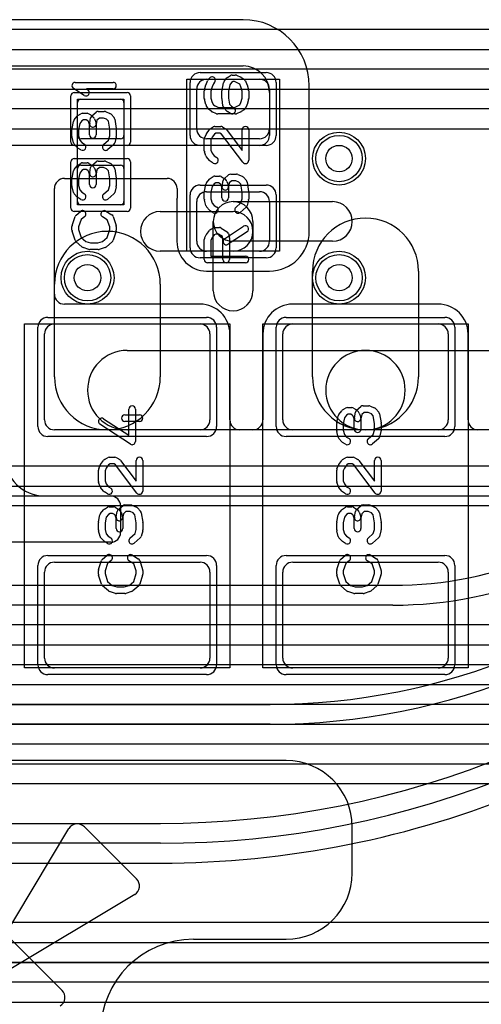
# Model space of a CAD drawing. Extents: x 0 to 57.3, y -1 to 20.5.
# Tile 26 of 31: x 34 to 37.5, y 9.2 to 16.6. Entities that reach past the tile are written whole.
import ezdxf

# ---------------------------------------------------------------- set-up
doc = ezdxf.new("R2010")
doc.units = 0
for name, color, linetype in [('Hole', 1, 'CONTINUOUS'), ('L1', 3, 'CONTINUOUS'), ('L2', 3, 'CONTINUOUS'), ('L3', 3, 'CONTINUOUS'), ('L4', 3, 'CONTINUOUS'), ('MetalMask-A', 176, 'CONTINUOUS'), ('PartsArea-A', 111, 'CONTINUOUS'), ('PartsSilk-A', 221, 'CONTINUOUS'), ('Resist-A', 2, 'CONTINUOUS'), ('Resist-B', 2, 'CONTINUOUS'), ('Silk-A', 140, 'CONTINUOUS')]:
    doc.layers.add(name, color=color, linetype=linetype)

msp = doc.modelspace()

# ---------------------------------------------------------------- linework, layer by layer
at = {"layer": 'Hole'}
for centre in [(36.4, 15.55), (34.5, 14.65), (36.4, 14.65)]:
    msp.add_circle(centre, 0.1, dxfattribs=at)
at = {"layer": 'L1'}
for p, q in [((35.67504, 16.6), (28.09585, 16.6)), ((32.07497, 16.25), (35.675, 16.25)), ((35.4, 16.15), (35.8, 16.15)), ((35.325, 15.775), (35.325, 16.075)), ((35.875, 16.075), (35.875, 15.775)), ((36.17504, 14.99996), (36.17504, 16.1)), ((35.875, 16.05), (35.875, 15.72497)), ((34.425, 15.725), (34.425, 15.975)), ((34.45, 16), (34.75, 16)), ((34.775, 15.975), (34.775, 15.725)), ((35.80003, 15.65), (32.07497, 15.65)), ((34.75, 15.7), (34.45, 15.7)), ((35.8, 15.7), (35.4, 15.7)), ((34.45, 15.5), (34.75, 15.5)), ((34.425, 15.225), (34.425, 15.475)), ((34.775, 15.475), (34.775, 15.225)), ((34.325, 15.4), (35.10108, 15.4)), ((34.25, 14.52504), (34.25, 15.325)), ((35.17608, 15.325), (35.17608, 15.2509)), ((35.4, 15.3), (35.8, 15.3)), ((34.75, 15.2), (34.45, 15.2)), ((35.17496, 15.225), (35.17496, 14.925)), ((35.325, 14.925), (35.325, 15.225)), ((35.6, 15.225), (36.35, 15.225)), ((35.875, 15.225), (35.875, 14.925)), ((35.05, 15.15), (35.6, 15.15)), ((35.45, 14.55), (35.45, 15.075)), ((35.75, 15.075), (35.75, 14.55)), ((36.35, 14.925), (35.6, 14.925)), ((35.6, 14.85), (35.05, 14.85)), ((35.8, 14.85), (35.4, 14.85)), ((35.4, 14.69996), (35.87504, 14.69996)), ((36.2, 13.9), (36.2, 14.7)), ((37, 14.7), (37, 13.9)), ((34.25, 13.9), (34.25, 14.6)), ((35.05, 14.6), (35.05, 13.9)), ((35.35, 14.45004), (34.325, 14.45004)), ((37.15, 14.45004), (36.05, 14.45004)), ((34.25, 14.3), (35.35, 14.3)), ((36.05, 14.3), (37.15, 14.3)), ((34.175, 13.575), (34.175, 14.225)), ((35.425, 14.225), (35.425, 13.575)), ((35.57504, 13.575), (35.57504, 14.225)), ((35.82496, 14.225), (35.82496, 13.575)), ((35.975, 13.575), (35.975, 14.225)), ((37.225, 14.225), (37.225, 13.575)), ((37.37504, 13.575), (37.37504, 14.225)), ((34.8, 14.1), (36.6, 14.1)), ((36.6, 14.1), (37.65, 14.1)), ((35.35, 13.5), (34.25, 13.5)), ((36.6, 13.5), (34.8, 13.5)), ((35.74996, 13.5), (35.65004, 13.5)), ((37.15, 13.5), (36.05, 13.5)), ((37.65, 13.5), (36.6, 13.5)), ((38.5, 13.5), (37.45004, 13.5)), ((32.325, 13), (38, 13)), ((34.175, 13), (34.67503, 13)), ((34.75, 12.92503), (34.75, 12.72497)), ((34.67503, 12.65), (32.77497, 12.65)), ((34.25, 12.5), (35.35, 12.5)), ((36.05, 12.5), (37.15, 12.5)), ((34.175, 11.775), (34.175, 12.425)), ((35.425, 12.425), (35.425, 11.775)), ((35.975, 11.775), (35.975, 12.425)), ((37.225, 12.425), (37.225, 11.775)), ((35.35, 11.7), (34.25, 11.7)), ((37.15, 11.7), (36.05, 11.7)), ((36, 11), (31.075, 11)), ((36.5, 10.15), (36.5, 10.5)), ((35.3, 9.65), (36, 9.65))]:
    msp.add_line(p, q, dxfattribs=at)
for centre in [(36.4, 15.55), (34.5, 14.65), (36.4, 14.65)]:
    msp.add_circle(centre, 0.2, dxfattribs=at)
for centre, radius, start, end in [((35.67504, 16.1), 0.5, 0, 90), ((35.675, 16.05), 0.2, 0, 90), ((35.4, 16.075), 0.075, 90, 180), ((35.8, 16.075), 0.075, 0, 90), ((34.45, 15.975), 0.025, 90, 180), ((34.75, 15.975), 0.025, 0, 90), ((34.45, 15.725), 0.025, 180, -90), ((34.75, 15.725), 0.025, -90, 0), ((35.4, 15.775), 0.075, 180, -90), ((35.8, 15.775), 0.075, -90, 0), ((35.80003, 15.72497), 0.07497, -90, 0), ((34.45, 15.475), 0.025, 90, 180), ((34.75, 15.475), 0.025, 0, 90), ((34.325, 15.325), 0.075, 90, 180), ((35.10108, 15.325), 0.075, 0, 90), ((35.4, 15.225), 0.075, 90, 180), ((35.8, 15.225), 0.075, 0, 90), ((34.45, 15.225), 0.025, 180, -90), ((34.75, 15.225), 0.025, -90, 0), ((35.4, 15.225), 0.22504, 175.046912, 180), ((35.10111, 15.2509), 0.07497, -4.950872, 0), ((35.6, 15.075), 0.15, 0, 180), ((35.6, 15.075), 0.15, 90, -90), ((36.35, 15.075), 0.15, -90, 90), ((35.05, 15), 0.15, 90, -90), ((35.6, 15), 0.15, -90, 90), ((36.6, 14.7), 0.4, 0, 180), ((34.65, 14.6), 0.4, 0, 180), ((35.87504, 14.99996), 0.3, -90, 0), ((35.4, 14.925), 0.22504, 180, -90), ((35.4, 14.925), 0.075, 180, -90), ((35.8, 14.925), 0.075, -90, 0), ((34.325, 14.52504), 0.075, 180, -90), ((35.6, 14.55), 0.15, 180, 0), ((35.35, 14.225), 0.22504, 0, 90), ((36.05, 14.225), 0.22504, 90, 180), ((37.15, 14.225), 0.22504, 0, 90), ((34.25, 14.225), 0.075, 90, 180), ((35.35, 14.225), 0.075, 0, 90), ((36.05, 14.225), 0.075, 90, 180), ((37.15, 14.225), 0.075, 0, 90), ((34.8, 13.8), 0.3, 90, -90), ((36.6, 13.8), 0.3, 90, -90), ((36.6, 13.8), 0.3, -90, 90), ((34.65, 13.9), 0.4, 180, 0), ((36.6, 13.9), 0.4, 180, 0), ((34.25, 13.575), 0.075, 180, -90), ((35.35, 13.575), 0.075, -90, 0), ((35.65004, 13.575), 0.075, 180, -90), ((35.74996, 13.575), 0.075, -90, 0), ((36.05, 13.575), 0.075, 180, -90), ((37.15, 13.575), 0.075, -90, 0), ((37.45004, 13.575), 0.075, 180, -90), ((34.175, 13.3), 0.3, 180, -90), ((34.67503, 12.92503), 0.07497, 0, 90), ((34.67503, 12.72497), 0.07497, -90, 0), ((34.25, 12.425), 0.075, 90, 180), ((35.35, 12.425), 0.075, 0, 90), ((36.05, 12.425), 0.075, 90, 180), ((37.15, 12.425), 0.075, 0, 90), ((34.25, 11.775), 0.075, 180, -90), ((35.35, 11.775), 0.075, -90, 0), ((36.05, 11.775), 0.075, 180, -90), ((37.15, 11.775), 0.075, -90, 0), ((36, 10.5), 0.5, 0, 90), ((36, 10.15), 0.5, -90, 0), ((35.3, 8.95), 0.7, 90, 180)]:
    msp.add_arc(centre, radius, start, end, dxfattribs=at)
at = {"layer": 'L2'}
for centre in [(36.4, 15.55), (34.5, 14.65), (36.4, 14.65)]:
    msp.add_circle(centre, 0.2, dxfattribs=at)
at = {"layer": 'L3'}
for p, q in [((41.49996, 12.02504), (28.21421, 12.02504)), ((28.21421, 11.875), (42.21092, 11.875)), ((42.21092, 11.725), (28.21421, 11.725)), ((28.01422, 11.575), (42.48579, 11.575)), ((42.48579, 11.425), (28.01422, 11.425)), ((27.81421, 11.275), (43.08579, 11.275)), ((43.08579, 11.125), (27.81421, 11.125)), ((23.04178, 10.975), (43.65822, 10.975)), ((43.65822, 10.825), (23.04178, 10.825)), ((28.35127, 9.475), (38.12911, 9.475)), ((38.12911, 9.325), (28.35127, 9.325)), ((23.04178, 9.175), (43.65822, 9.175))]:
    msp.add_line(p, q, dxfattribs=at)
for centre in [(36.4, 15.55), (34.5, 14.65), (36.4, 14.65)]:
    msp.add_circle(centre, 0.2, dxfattribs=at)
at = {"layer": 'L4'}
for p, q in [((43.8, 16.525), (28.47808, 16.525)), ((28.47809, 16.375), (42.78578, 16.375)), ((42.78578, 16.225), (28.47809, 16.225)), ((28.4781, 16.075), (42.18578, 16.075)), ((42.18578, 15.925), (28.4781, 15.925)), ((28.4781, 15.77496), (42.18579, 15.77496)), ((37.58579, 13.22504), (26.7, 13.22504)), ((25.8, 13.075), (37.58579, 13.075)), ((37.58579, 12.925), (25.8, 12.925)), ((31.31367, 12.325), (36.80736, 12.325)), ((36.80736, 12.175), (31.31367, 12.175)), ((30.84946, 11.425), (35.87893, 11.425)), ((35.87893, 11.275), (30.84946, 11.275)), ((30.43525, 10.525), (35.05051, 10.525)), ((35.05051, 10.375), (30.43525, 10.375)), ((28.4, 10.22496), (35.05051, 10.22496)), ((39.20525, 9.77504), (28.4, 9.77504)), ((32.51262, 9.625), (39.20525, 9.625)), ((39.20525, 9.475), (32.51262, 9.475))]:
    msp.add_line(p, q, dxfattribs=at)
for centre in [(36.4, 15.55), (34.5, 14.65), (36.4, 14.65)]:
    msp.add_circle(centre, 0.2, dxfattribs=at)
for centre, radius, end in [((36.80736, 15.25), 2.925, -45), ((36.80736, 15.25), 3.075, -45), ((35.87893, 16.35), 4.925, -44.999918), ((35.87893, 16.35), 5.075, -44.99992), ((35.05051, 17.45), 6.925, -45.000059), ((35.05051, 17.45), 7.075, -45.000057), ((35.05051, 17.45), 7.22504, -45.000056)]:
    msp.add_arc(centre, radius, -90, end, dxfattribs=at)
at = {"layer": 'MetalMask-A'}
for p, q in [((35.4, 16.15), (35.8, 16.15)), ((35.325, 15.775), (35.325, 16.075)), ((35.875, 16.075), (35.875, 15.775)), ((34.425, 15.725), (34.425, 15.975)), ((34.45, 16), (34.75, 16)), ((34.775, 15.975), (34.775, 15.725)), ((34.75, 15.7), (34.45, 15.7)), ((35.8, 15.7), (35.4, 15.7)), ((34.45, 15.5), (34.75, 15.5)), ((34.425, 15.225), (34.425, 15.475)), ((34.775, 15.475), (34.775, 15.225)), ((35.4, 15.3), (35.8, 15.3)), ((34.75, 15.2), (34.45, 15.2)), ((35.325, 14.925), (35.325, 15.225)), ((35.875, 15.225), (35.875, 14.925)), ((35.8, 14.85), (35.4, 14.85)), ((34.25, 14.3), (35.35, 14.3)), ((36.05, 14.3), (37.15, 14.3)), ((34.175, 13.575), (34.175, 14.225)), ((35.425, 14.225), (35.425, 13.575)), ((35.975, 13.575), (35.975, 14.225)), ((37.225, 14.225), (37.225, 13.575)), ((35.35, 13.5), (34.25, 13.5)), ((37.15, 13.5), (36.05, 13.5)), ((34.25, 12.5), (35.35, 12.5)), ((36.05, 12.5), (37.15, 12.5)), ((34.175, 11.775), (34.175, 12.425)), ((35.425, 12.425), (35.425, 11.775)), ((35.975, 11.775), (35.975, 12.425)), ((37.225, 12.425), (37.225, 11.775)), ((35.35, 11.7), (34.25, 11.7)), ((37.15, 11.7), (36.05, 11.7))]:
    msp.add_line(p, q, dxfattribs=at)
for centre, radius, start, end in [((35.4, 16.075), 0.075, 90, 180), ((35.8, 16.075), 0.075, 0, 90), ((34.45, 15.975), 0.025, 90, 180), ((34.75, 15.975), 0.025, 0, 90), ((34.45, 15.725), 0.025, 180, -90), ((34.75, 15.725), 0.025, -90, 0), ((35.4, 15.775), 0.075, 180, -90), ((35.8, 15.775), 0.075, -90, 0), ((34.45, 15.475), 0.025, 90, 180), ((34.75, 15.475), 0.025, 0, 90), ((35.4, 15.225), 0.075, 90, 180), ((35.8, 15.225), 0.075, 0, 90), ((34.45, 15.225), 0.025, 180, -90), ((34.75, 15.225), 0.025, -90, 0), ((35.4, 14.925), 0.075, 180, -90), ((35.8, 14.925), 0.075, -90, 0), ((34.25, 14.225), 0.075, 90, 180), ((35.35, 14.225), 0.075, 0, 90), ((36.05, 14.225), 0.075, 90, 180), ((37.15, 14.225), 0.075, 0, 90), ((34.25, 13.575), 0.075, 180, -90), ((35.35, 13.575), 0.075, -90, 0), ((36.05, 13.575), 0.075, 180, -90), ((37.15, 13.575), 0.075, -90, 0), ((34.25, 12.425), 0.075, 90, 180), ((35.35, 12.425), 0.075, 0, 90), ((36.05, 12.425), 0.075, 90, 180), ((37.15, 12.425), 0.075, 0, 90), ((34.25, 11.775), 0.075, 180, -90), ((35.35, 11.775), 0.075, -90, 0), ((36.05, 11.775), 0.075, 180, -90), ((37.15, 11.775), 0.075, -90, 0)]:
    msp.add_arc(centre, radius, start, end, dxfattribs=at)
at = {"layer": 'PartsArea-A'}
for p, q in [((35.25, 14.85), (35.25, 16.15)), ((35.25, 16.15), (35.95, 16.15)), ((35.95, 16.15), (35.95, 14.85)), ((34.425, 15.2), (34.425, 16)), ((34.425, 16), (34.775, 16)), ((34.775, 16), (34.775, 15.2)), ((34.775, 15.2), (34.425, 15.2)), ((35.95, 14.85), (35.25, 14.85)), ((34.025, 11.7), (34.025, 14.3)), ((34.025, 14.3), (35.575, 14.3)), ((35.575, 14.3), (35.575, 11.7)), ((35.825, 11.7), (35.825, 14.3)), ((35.825, 14.3), (37.375, 14.3)), ((37.375, 14.3), (37.375, 11.7)), ((35.575, 11.7), (34.025, 11.7)), ((37.375, 11.7), (35.825, 11.7))]:
    msp.add_line(p, q, dxfattribs=at)
at = {"layer": 'PartsSilk-A'}
for p, q in [((35.41011, 16.14479), (35.42122, 16.15868)), ((35.53176, 16.13294), (35.55028, 16.15794)), ((35.55713, 16.16426), (35.57935, 16.17814)), ((35.59259, 16.18194), (35.61481, 16.18194)), ((35.62442, 16.18002), (35.65776, 16.16614)), ((35.6614, 16.16426), (35.68362, 16.15037)), ((34.4753, 16.02763), (34.39382, 16.08041)), ((34.40741, 16.12639), (34.69259, 16.12639)), ((34.69259, 16.07639), (34.49199, 16.07639)), ((34.49199, 16.07639), (34.50248, 16.06959)), ((35.38337, 16.06937), (35.39448, 16.10826)), ((35.39531, 16.11067), (35.40642, 16.13845)), ((35.44221, 16.09329), (35.43241, 16.059)), ((35.45147, 16.11645), (35.44221, 16.09329)), ((35.46026, 16.12744), (35.45147, 16.11645)), ((35.51623, 16.0674), (35.52734, 16.12296)), ((35.57527, 16.10767), (35.56574, 16.06002)), ((35.58764, 16.12437), (35.57527, 16.10767)), ((35.59976, 16.13194), (35.58764, 16.12437)), ((35.60981, 16.13194), (35.59976, 16.13194)), ((35.63664, 16.12077), (35.60981, 16.13194)), ((35.65019, 16.1123), (35.63664, 16.12077)), ((35.65779, 16.09329), (35.65019, 16.1123)), ((35.66759, 16.059), (35.65779, 16.09329)), ((35.69358, 16.13845), (35.70469, 16.11067)), ((35.70552, 16.10826), (35.71663, 16.06937)), ((35.38241, 16.00417), (35.38241, 16.0625)), ((35.43241, 16.059), (35.43241, 16.00767)), ((35.43241, 16.00767), (35.44167, 15.97525)), ((35.51574, 16.00417), (35.51574, 16.0625)), ((35.52339, 15.94791), (35.51598, 16.00069)), ((35.56574, 16.06002), (35.56574, 16.00592)), ((35.56574, 16.00592), (35.57186, 15.96235)), ((35.65792, 15.97383), (35.66759, 16.00767)), ((35.66759, 16.00767), (35.66759, 16.059)), ((35.71759, 16.0625), (35.71759, 16.00417)), ((35.39448, 15.95841), (35.38337, 15.9973)), ((35.41182, 15.92754), (35.39701, 15.95254)), ((35.44167, 15.97525), (35.45231, 15.9573)), ((35.45231, 15.9573), (35.46435, 15.94827)), ((35.46435, 15.94827), (35.49019, 15.9375)), ((35.49019, 15.9375), (35.60981, 15.9375)), ((35.55168, 15.90978), (35.52946, 15.93478)), ((35.57186, 15.96235), (35.58667, 15.94568)), ((35.58667, 15.94568), (35.60584, 15.9337)), ((35.60981, 15.9375), (35.63664, 15.94868)), ((35.63664, 15.94868), (35.65063, 15.95742)), ((35.65063, 15.95742), (35.65792, 15.97383)), ((35.70433, 15.95513), (35.69322, 15.93013)), ((35.71663, 15.9973), (35.70552, 15.95841)), ((34.399, 15.84201), (34.42122, 15.86979)), ((34.42749, 15.87537), (34.44971, 15.88926)), ((34.46296, 15.89306), (34.4963, 15.89306)), ((34.50955, 15.88926), (34.53177, 15.87537)), ((34.51613, 15.81688), (34.52354, 15.85855)), ((34.53215, 15.87338), (34.56548, 15.90115)), ((34.5362, 15.87185), (34.54731, 15.86074)), ((34.59053, 15.85694), (34.57117, 15.84081)), ((34.58148, 15.90694), (34.62593, 15.90694)), ((34.62093, 15.85694), (34.59053, 15.85694)), ((34.64437, 15.84718), (34.62093, 15.85694)), ((34.63554, 15.90502), (34.66887, 15.89114)), ((34.67795, 15.88467), (34.70017, 15.85967)), ((35.43685, 15.90639), (35.41833, 15.92028)), ((35.47558, 15.88942), (35.44224, 15.90331)), ((35.61481, 15.8875), (35.48519, 15.8875)), ((35.57934, 15.8913), (35.55712, 15.90519)), ((35.65776, 15.90331), (35.62442, 15.88942)), ((35.68362, 15.91908), (35.6614, 15.90519)), ((34.38295, 15.77876), (34.39406, 15.83154)), ((34.44176, 15.81542), (34.43241, 15.77101)), ((34.4576, 15.83523), (34.44176, 15.81542)), ((34.47013, 15.84306), (34.4576, 15.83523)), ((34.48913, 15.84306), (34.47013, 15.84306)), ((34.50285, 15.83448), (34.48913, 15.84306)), ((34.50803, 15.8293), (34.50285, 15.83448)), ((34.51574, 15.8081), (34.50803, 15.8293)), ((34.51574, 15.72917), (34.51574, 15.8081)), ((34.55313, 15.8516), (34.56424, 15.82104)), ((34.57117, 15.84081), (34.56535, 15.80812)), ((34.56574, 15.8125), (34.56574, 15.72917)), ((34.65795, 15.83191), (34.64437, 15.84718)), ((34.66759, 15.77162), (34.65795, 15.83191)), ((34.70617, 15.84701), (34.71728, 15.77756)), ((35.42749, 15.77537), (35.44971, 15.78926)), ((35.46296, 15.79306), (35.50741, 15.79306)), ((35.52066, 15.78926), (35.54288, 15.77537)), ((34.38241, 15.71806), (34.38241, 15.77361)), ((34.39436, 15.66995), (34.38325, 15.71162)), ((34.43241, 15.77101), (34.43241, 15.72134)), ((34.43241, 15.72134), (34.44115, 15.68856)), ((34.65929, 15.69019), (34.66759, 15.72134)), ((34.66759, 15.72134), (34.66759, 15.77162)), ((34.71675, 15.71162), (34.70564, 15.66995)), ((34.71759, 15.77361), (34.71759, 15.71806)), ((35.3842, 15.70511), (35.39531, 15.73289)), ((35.3983, 15.73831), (35.42052, 15.76887)), ((35.44057, 15.71143), (35.43241, 15.69102)), ((35.45811, 15.73554), (35.44057, 15.71143)), ((35.47013, 15.74306), (35.45811, 15.73554)), ((35.50024, 15.74306), (35.47013, 15.74306)), ((35.51244, 15.73543), (35.50024, 15.74306)), ((35.67261, 15.52247), (35.51244, 15.73543)), ((35.54961, 15.7692), (35.66759, 15.61233)), ((35.66759, 15.61233), (35.66759, 15.76806)), ((35.71759, 15.76806), (35.71759, 15.5375)), ((34.42205, 15.63478), (34.39983, 15.65978)), ((34.44971, 15.6163), (34.42749, 15.63019)), ((34.44115, 15.68856), (34.45704, 15.67068)), ((34.45704, 15.67068), (34.47621, 15.6587)), ((34.62058, 15.65631), (34.65929, 15.69019)), ((34.69794, 15.65758), (34.6535, 15.61869)), ((35.38241, 15.60972), (35.38241, 15.69583)), ((35.43241, 15.69102), (35.43241, 15.61412)), ((35.39503, 15.57063), (35.38392, 15.60118)), ((35.42122, 15.53577), (35.399, 15.56355)), ((35.43241, 15.61412), (35.44061, 15.59158)), ((35.44061, 15.59158), (35.4576, 15.57033)), ((35.4576, 15.57033), (35.47621, 15.5587)), ((34.399, 15.46701), (34.42122, 15.49479)), ((34.42749, 15.50037), (34.44971, 15.51426)), ((34.46296, 15.51806), (34.4963, 15.51806)), ((34.50955, 15.51426), (34.53177, 15.50037)), ((34.51613, 15.44188), (34.52354, 15.48355)), ((34.53215, 15.49838), (34.56548, 15.52615)), ((34.5362, 15.49685), (34.54731, 15.48574)), ((34.59053, 15.48194), (34.57117, 15.46581)), ((34.58148, 15.53194), (34.62593, 15.53194)), ((34.62093, 15.48194), (34.59053, 15.48194)), ((34.64437, 15.47218), (34.62093, 15.48194)), ((34.63554, 15.53002), (34.66887, 15.51614)), ((34.67795, 15.50967), (34.70017, 15.48467)), ((35.44971, 15.5163), (35.42749, 15.53019)), ((34.38295, 15.40376), (34.39406, 15.45654)), ((34.44176, 15.44042), (34.43241, 15.39601)), ((34.4576, 15.46023), (34.44176, 15.44042)), ((34.47013, 15.46806), (34.4576, 15.46023)), ((34.48913, 15.46806), (34.47013, 15.46806)), ((34.50285, 15.45948), (34.48913, 15.46806)), ((34.50803, 15.4543), (34.50285, 15.45948)), ((34.51574, 15.4331), (34.50803, 15.4543)), ((34.51574, 15.35417), (34.51574, 15.4331)), ((34.55313, 15.4766), (34.56424, 15.44604)), ((34.57117, 15.46581), (34.56535, 15.43312)), ((34.56574, 15.4375), (34.56574, 15.35417)), ((34.65795, 15.45691), (34.64437, 15.47218)), ((34.66759, 15.39662), (34.65795, 15.45691)), ((34.70617, 15.47201), (34.71728, 15.40256)), ((35.42749, 15.40037), (35.44971, 15.41426)), ((35.46296, 15.41806), (35.4963, 15.41806)), ((35.50955, 15.41426), (35.53177, 15.40037)), ((35.53215, 15.39838), (35.56548, 15.42615)), ((35.58148, 15.43194), (35.62593, 15.43194)), ((35.63554, 15.43002), (35.66887, 15.41614)), ((35.67795, 15.40967), (35.70017, 15.38467)), ((34.38241, 15.34306), (34.38241, 15.39861)), ((34.39436, 15.29495), (34.38325, 15.33662)), ((34.43241, 15.39601), (34.43241, 15.34634)), ((34.43241, 15.34634), (34.44115, 15.31356)), ((34.65929, 15.31519), (34.66759, 15.34634)), ((34.66759, 15.34634), (34.66759, 15.39662)), ((34.71675, 15.33662), (34.70564, 15.29495)), ((34.71759, 15.39861), (34.71759, 15.34306)), ((35.38295, 15.30376), (35.39406, 15.35654)), ((35.399, 15.36701), (35.42122, 15.39479)), ((35.44176, 15.34042), (35.43241, 15.29601)), ((35.4576, 15.36023), (35.44176, 15.34042)), ((35.47013, 15.36806), (35.4576, 15.36023)), ((35.48913, 15.36806), (35.47013, 15.36806)), ((35.50285, 15.35948), (35.48913, 15.36806)), ((35.50803, 15.3543), (35.50285, 15.35948)), ((35.51574, 15.3331), (35.50803, 15.3543)), ((35.51574, 15.25417), (35.51574, 15.3331)), ((35.51613, 15.34188), (35.52354, 15.38355)), ((35.5362, 15.39685), (35.54731, 15.38574)), ((35.55313, 15.3766), (35.56424, 15.34604)), ((35.57117, 15.36581), (35.56535, 15.33312)), ((35.56574, 15.3375), (35.56574, 15.25417)), ((35.59053, 15.38194), (35.57117, 15.36581)), ((35.62093, 15.38194), (35.59053, 15.38194)), ((35.64437, 15.37218), (35.62093, 15.38194)), ((35.65795, 15.35691), (35.64437, 15.37218)), ((35.66759, 15.29662), (35.65795, 15.35691)), ((35.70617, 15.37201), (35.71728, 15.30256)), ((34.42205, 15.25978), (34.39983, 15.28478)), ((34.44115, 15.31356), (34.45704, 15.29568)), ((34.45704, 15.29568), (34.47621, 15.2837)), ((34.62058, 15.28131), (34.65929, 15.31519)), ((34.69794, 15.28258), (34.6535, 15.24369)), ((35.38241, 15.24306), (35.38241, 15.29861)), ((35.43241, 15.29601), (35.43241, 15.24634)), ((35.66759, 15.24634), (35.66759, 15.29662)), ((35.71759, 15.29861), (35.71759, 15.24306)), ((34.44971, 15.2413), (34.42749, 15.25519)), ((35.39436, 15.19495), (35.38325, 15.23662)), ((35.42205, 15.15978), (35.39983, 15.18478)), ((35.43241, 15.24634), (35.44115, 15.21356)), ((35.44115, 15.21356), (35.45704, 15.19568)), ((35.45704, 15.19568), (35.47621, 15.1837)), ((35.62058, 15.18131), (35.65929, 15.21519)), ((35.69794, 15.18258), (35.6535, 15.14369)), ((35.65929, 15.21519), (35.66759, 15.24634)), ((35.71675, 15.23662), (35.70564, 15.19495)), ((34.38369, 15.0454), (34.40591, 15.11207)), ((34.41363, 15.12338), (34.44696, 15.15115)), ((34.47896, 15.11273), (34.4511, 15.08952)), ((34.6495, 15.08773), (34.61268, 15.11074)), ((34.63918, 15.15314), (34.68362, 15.12537)), ((34.69409, 15.11207), (34.71631, 15.0454)), ((35.44971, 15.1413), (35.42749, 15.15519)), ((34.38241, 15.00972), (34.38241, 15.0375)), ((34.4511, 15.08952), (34.43241, 15.03344)), ((34.43241, 15.03344), (34.43241, 15.01362)), ((34.66759, 15.03344), (34.6495, 15.08773)), ((34.66759, 15.01362), (34.66759, 15.03344)), ((34.71759, 15.0375), (34.71759, 15.00972)), ((35.53447, 14.94453), (35.67891, 15.03898)), ((34.40582, 14.93266), (34.3836, 15.0021)), ((34.43241, 15.01362), (34.45132, 14.95452)), ((34.64868, 14.95452), (34.66759, 15.01362)), ((34.7164, 15.0021), (34.69418, 14.93266)), ((35.38456, 14.94765), (35.39567, 14.97265)), ((35.3983, 14.9772), (35.42052, 15.00776)), ((35.42956, 15.01542), (35.45178, 15.02653)), ((35.45737, 14.97343), (35.44029, 14.94993)), ((35.46886, 14.97917), (35.45737, 14.97343)), ((35.46296, 15.02917), (35.4963, 15.02917)), ((35.48913, 14.97917), (35.46886, 14.97917)), ((35.51913, 14.96042), (35.48913, 14.97917)), ((35.50955, 15.02537), (35.55399, 14.99759)), ((35.52315, 14.94533), (35.51913, 14.96042)), ((35.70627, 14.99714), (35.56183, 14.90269)), ((35.5649, 14.98283), (35.57231, 14.95505)), ((34.45761, 14.88258), (34.41317, 14.92147)), ((34.45132, 14.95452), (34.48656, 14.92368)), ((34.48656, 14.92368), (34.52234, 14.9125)), ((34.52234, 14.9125), (34.57766, 14.9125)), ((34.57766, 14.9125), (34.61344, 14.92368)), ((34.61344, 14.92368), (34.64868, 14.95452)), ((34.68683, 14.92147), (34.64239, 14.88258)), ((35.38241, 14.7875), (35.38241, 14.9375)), ((35.44029, 14.94993), (35.43241, 14.9322)), ((35.43241, 14.9322), (35.43241, 14.8125)), ((35.52315, 14.7875), (35.52315, 14.94533)), ((35.57315, 14.94861), (35.57315, 14.7875)), ((34.51106, 14.86364), (34.46661, 14.87753)), ((34.58148, 14.8625), (34.51852, 14.8625)), ((34.63339, 14.87753), (34.58894, 14.86364)), ((35.43241, 14.8125), (35.69259, 14.8125)), ((35.69259, 14.7625), (35.40741, 14.7625)), ((34.81204, 13.45869), (34.81204, 13.65694)), ((34.86204, 13.65694), (34.86204, 13.4125)), ((36.399, 13.61701), (36.42122, 13.64479)), ((36.42749, 13.65037), (36.44971, 13.66426)), ((36.46296, 13.66806), (36.4963, 13.66806)), ((36.50955, 13.66426), (36.53177, 13.65037)), ((36.51613, 13.59188), (36.52354, 13.63355)), ((36.53215, 13.64838), (36.56548, 13.67615)), ((36.5362, 13.64685), (36.54731, 13.63574)), ((36.55313, 13.6266), (36.56424, 13.59604)), ((36.59053, 13.63194), (36.57117, 13.61581)), ((36.58148, 13.68194), (36.62593, 13.68194)), ((36.62093, 13.63194), (36.59053, 13.63194)), ((36.64437, 13.62218), (36.62093, 13.63194)), ((36.63554, 13.68002), (36.66887, 13.66614)), ((36.65795, 13.60691), (36.64437, 13.62218)), ((36.67795, 13.65967), (36.70017, 13.63467)), ((36.70617, 13.62201), (36.71728, 13.55256)), ((34.62108, 13.58343), (34.81204, 13.45869)), ((34.78148, 13.6125), (34.89259, 13.6125)), ((34.89259, 13.5625), (34.78148, 13.5625)), ((36.38241, 13.49306), (36.38241, 13.54861)), ((36.38295, 13.55376), (36.39406, 13.60654)), ((36.44176, 13.59042), (36.43241, 13.54601)), ((36.43241, 13.54601), (36.43241, 13.49634)), ((36.4576, 13.61023), (36.44176, 13.59042)), ((36.47013, 13.61806), (36.4576, 13.61023)), ((36.48913, 13.61806), (36.47013, 13.61806)), ((36.50285, 13.60948), (36.48913, 13.61806)), ((36.50803, 13.6043), (36.50285, 13.60948)), ((36.51574, 13.5831), (36.50803, 13.6043)), ((36.51574, 13.50417), (36.51574, 13.5831)), ((36.57117, 13.61581), (36.56535, 13.58312)), ((36.56574, 13.5875), (36.56574, 13.50417)), ((36.66759, 13.54662), (36.65795, 13.60691)), ((36.66759, 13.49634), (36.66759, 13.54662)), ((36.71759, 13.54861), (36.71759, 13.49306)), ((34.82337, 13.39157), (34.59374, 13.54157)), ((36.39436, 13.44495), (36.38325, 13.48662)), ((36.43241, 13.49634), (36.44115, 13.46356)), ((36.65929, 13.46519), (36.66759, 13.49634)), ((36.71675, 13.48662), (36.70564, 13.44495)), ((36.42205, 13.40978), (36.39983, 13.43478)), ((36.44971, 13.3913), (36.42749, 13.40519)), ((36.44115, 13.46356), (36.45704, 13.44568)), ((36.45704, 13.44568), (36.47621, 13.4337)), ((36.62058, 13.43131), (36.65929, 13.46519)), ((36.69794, 13.43258), (36.6535, 13.39369)), ((34.5983, 13.23831), (34.62052, 13.26887)), ((34.62749, 13.27537), (34.64971, 13.28926)), ((34.66296, 13.29306), (34.70741, 13.29306)), ((34.72066, 13.28926), (34.74288, 13.27537)), ((34.74961, 13.2692), (34.86759, 13.11233)), ((34.86759, 13.11233), (34.86759, 13.26806)), ((34.91759, 13.26806), (34.91759, 13.0375)), ((36.3983, 13.23831), (36.42052, 13.26887)), ((36.42749, 13.27537), (36.44971, 13.28926)), ((36.46296, 13.29306), (36.50741, 13.29306)), ((36.52066, 13.28926), (36.54288, 13.27537)), ((36.54961, 13.2692), (36.66759, 13.11233)), ((36.66759, 13.11233), (36.66759, 13.26806)), ((36.71759, 13.26806), (36.71759, 13.0375)), ((34.58241, 13.10972), (34.58241, 13.19583)), ((34.5842, 13.20511), (34.59531, 13.23289)), ((34.64057, 13.21143), (34.63241, 13.19102)), ((34.63241, 13.19102), (34.63241, 13.11412)), ((34.65811, 13.23554), (34.64057, 13.21143)), ((34.67013, 13.24306), (34.65811, 13.23554)), ((34.70024, 13.24306), (34.67013, 13.24306)), ((34.71244, 13.23543), (34.70024, 13.24306)), ((34.87261, 13.02247), (34.71244, 13.23543)), ((36.38241, 13.10972), (36.38241, 13.19583)), ((36.3842, 13.20511), (36.39531, 13.23289)), ((36.44057, 13.21143), (36.43241, 13.19102)), ((36.43241, 13.19102), (36.43241, 13.11412)), ((36.45811, 13.23554), (36.44057, 13.21143)), ((36.47013, 13.24306), (36.45811, 13.23554)), ((36.50024, 13.24306), (36.47013, 13.24306)), ((36.51244, 13.23543), (36.50024, 13.24306)), ((36.67261, 13.02247), (36.51244, 13.23543)), ((34.59503, 13.07063), (34.58392, 13.10118)), ((34.63241, 13.11412), (34.64061, 13.09158)), ((36.39503, 13.07063), (36.38392, 13.10118)), ((36.43241, 13.11412), (36.44061, 13.09158)), ((34.62122, 13.03577), (34.599, 13.06355)), ((34.64971, 13.0163), (34.62749, 13.03019)), ((34.64061, 13.09158), (34.6576, 13.07033)), ((34.6576, 13.07033), (34.67621, 13.0587)), ((36.42122, 13.03577), (36.399, 13.06355)), ((36.44971, 13.0163), (36.42749, 13.03019)), ((36.44061, 13.09158), (36.4576, 13.07033)), ((36.4576, 13.07033), (36.47621, 13.0587)), ((34.599, 12.86701), (34.62122, 12.89479)), ((34.62749, 12.90037), (34.64971, 12.91426)), ((34.66296, 12.91806), (34.6963, 12.91806)), ((34.70955, 12.91426), (34.73177, 12.90037)), ((34.71613, 12.84188), (34.72354, 12.88355)), ((34.73215, 12.89838), (34.76548, 12.92615)), ((34.7362, 12.89685), (34.74731, 12.88574)), ((34.75313, 12.8766), (34.76424, 12.84604)), ((34.79053, 12.88194), (34.77117, 12.86581)), ((34.78148, 12.93194), (34.82593, 12.93194)), ((34.82093, 12.88194), (34.79053, 12.88194)), ((34.84437, 12.87218), (34.82093, 12.88194)), ((34.83554, 12.93002), (34.86887, 12.91614)), ((34.87795, 12.90967), (34.90017, 12.88467)), ((36.399, 12.86701), (36.42122, 12.89479)), ((36.42749, 12.90037), (36.44971, 12.91426)), ((36.46296, 12.91806), (36.4963, 12.91806)), ((36.50955, 12.91426), (36.53177, 12.90037)), ((36.51613, 12.84188), (36.52354, 12.88355)), ((36.53215, 12.89838), (36.56548, 12.92615)), ((36.5362, 12.89685), (36.54731, 12.88574)), ((36.55313, 12.8766), (36.56424, 12.84604)), ((36.59053, 12.88194), (36.57117, 12.86581)), ((36.58148, 12.93194), (36.62593, 12.93194)), ((36.62093, 12.88194), (36.59053, 12.88194)), ((36.64437, 12.87218), (36.62093, 12.88194)), ((36.63554, 12.93002), (36.66887, 12.91614)), ((36.67795, 12.90967), (36.70017, 12.88467)), ((34.58295, 12.80376), (34.59406, 12.85654)), ((34.64176, 12.84042), (34.63241, 12.79601)), ((34.6576, 12.86023), (34.64176, 12.84042)), ((34.67013, 12.86806), (34.6576, 12.86023)), ((34.68913, 12.86806), (34.67013, 12.86806)), ((34.70285, 12.85948), (34.68913, 12.86806)), ((34.70803, 12.8543), (34.70285, 12.85948)), ((34.71574, 12.8331), (34.70803, 12.8543)), ((34.71574, 12.75417), (34.71574, 12.8331)), ((34.77117, 12.86581), (34.76535, 12.83312)), ((34.76574, 12.8375), (34.76574, 12.75417)), ((34.85795, 12.85691), (34.84437, 12.87218)), ((34.86759, 12.79662), (34.85795, 12.85691)), ((34.90617, 12.87201), (34.91728, 12.80256)), ((36.38295, 12.80376), (36.39406, 12.85654)), ((36.44176, 12.84042), (36.43241, 12.79601)), ((36.4576, 12.86023), (36.44176, 12.84042)), ((36.47013, 12.86806), (36.4576, 12.86023)), ((36.48913, 12.86806), (36.47013, 12.86806)), ((36.50285, 12.85948), (36.48913, 12.86806)), ((36.50803, 12.8543), (36.50285, 12.85948)), ((36.51574, 12.8331), (36.50803, 12.8543)), ((36.51574, 12.75417), (36.51574, 12.8331)), ((36.57117, 12.86581), (36.56535, 12.83312)), ((36.56574, 12.8375), (36.56574, 12.75417)), ((36.65795, 12.85691), (36.64437, 12.87218)), ((36.66759, 12.79662), (36.65795, 12.85691)), ((36.70617, 12.87201), (36.71728, 12.80256)), ((34.58241, 12.74306), (34.58241, 12.79861)), ((34.59436, 12.69495), (34.58325, 12.73662)), ((34.63241, 12.79601), (34.63241, 12.74634)), ((34.63241, 12.74634), (34.64115, 12.71356)), ((34.85929, 12.71519), (34.86759, 12.74634)), ((34.86759, 12.74634), (34.86759, 12.79662)), ((34.91675, 12.73662), (34.90564, 12.69495)), ((34.91759, 12.79861), (34.91759, 12.74306)), ((36.38241, 12.74306), (36.38241, 12.79861)), ((36.39436, 12.69495), (36.38325, 12.73662)), ((36.43241, 12.79601), (36.43241, 12.74634)), ((36.43241, 12.74634), (36.44115, 12.71356)), ((36.65929, 12.71519), (36.66759, 12.74634)), ((36.66759, 12.74634), (36.66759, 12.79662)), ((36.71675, 12.73662), (36.70564, 12.69495)), ((36.71759, 12.79861), (36.71759, 12.74306)), ((34.62205, 12.65978), (34.59983, 12.68478)), ((34.64971, 12.6413), (34.62749, 12.65519)), ((34.64115, 12.71356), (34.65704, 12.69568)), ((34.65704, 12.69568), (34.67621, 12.6837)), ((34.82058, 12.68131), (34.85929, 12.71519)), ((34.89794, 12.68258), (34.8535, 12.64369)), ((36.42205, 12.65978), (36.39983, 12.68478)), ((36.44971, 12.6413), (36.42749, 12.65519)), ((36.44115, 12.71356), (36.45704, 12.69568)), ((36.45704, 12.69568), (36.47621, 12.6837)), ((36.62058, 12.68131), (36.65929, 12.71519)), ((36.69794, 12.68258), (36.6535, 12.64369)), ((34.58369, 12.4454), (34.60591, 12.51207)), ((34.61363, 12.52338), (34.64696, 12.55115)), ((34.67896, 12.51273), (34.6511, 12.48952)), ((34.8495, 12.48773), (34.81268, 12.51074)), ((34.83918, 12.55314), (34.88362, 12.52537)), ((34.89409, 12.51207), (34.91631, 12.4454)), ((36.38369, 12.4454), (36.40591, 12.51207)), ((36.41363, 12.52338), (36.44696, 12.55115)), ((36.47896, 12.51273), (36.4511, 12.48952)), ((36.6495, 12.48773), (36.61268, 12.51074)), ((36.63918, 12.55314), (36.68362, 12.52537)), ((36.69409, 12.51207), (36.71631, 12.4454)), ((34.58241, 12.40972), (34.58241, 12.4375)), ((34.6511, 12.48952), (34.63241, 12.43344)), ((34.63241, 12.43344), (34.63241, 12.41362)), ((34.86759, 12.43344), (34.8495, 12.48773)), ((34.86759, 12.41362), (34.86759, 12.43344)), ((34.91759, 12.4375), (34.91759, 12.40972)), ((36.38241, 12.40972), (36.38241, 12.4375)), ((36.4511, 12.48952), (36.43241, 12.43344)), ((36.43241, 12.43344), (36.43241, 12.41362)), ((36.66759, 12.43344), (36.6495, 12.48773)), ((36.66759, 12.41362), (36.66759, 12.43344)), ((36.71759, 12.4375), (36.71759, 12.40972)), ((34.60582, 12.33266), (34.5836, 12.4021)), ((34.63241, 12.41362), (34.65132, 12.35452)), ((34.65132, 12.35452), (34.68656, 12.32368)), ((34.81344, 12.32368), (34.84868, 12.35452)), ((34.84868, 12.35452), (34.86759, 12.41362)), ((34.9164, 12.4021), (34.89418, 12.33266)), ((36.40582, 12.33266), (36.3836, 12.4021)), ((36.43241, 12.41362), (36.45132, 12.35452)), ((36.45132, 12.35452), (36.48656, 12.32368)), ((36.61344, 12.32368), (36.64868, 12.35452)), ((36.64868, 12.35452), (36.66759, 12.41362)), ((36.7164, 12.4021), (36.69418, 12.33266)), ((34.65761, 12.28258), (34.61317, 12.32147)), ((34.68656, 12.32368), (34.72234, 12.3125)), ((34.72234, 12.3125), (34.77766, 12.3125)), ((34.77766, 12.3125), (34.81344, 12.32368)), ((34.88683, 12.32147), (34.84239, 12.28258)), ((36.45761, 12.28258), (36.41317, 12.32147)), ((36.48656, 12.32368), (36.52234, 12.3125)), ((36.52234, 12.3125), (36.57766, 12.3125)), ((36.57766, 12.3125), (36.61344, 12.32368)), ((36.68683, 12.32147), (36.64239, 12.28258)), ((34.71106, 12.26364), (34.66661, 12.27753)), ((34.78148, 12.2625), (34.71852, 12.2625)), ((34.83339, 12.27753), (34.78894, 12.26364)), ((36.51106, 12.26364), (36.46661, 12.27753)), ((36.58148, 12.2625), (36.51852, 12.2625)), ((36.63339, 12.27753), (36.58894, 12.26364)), ((34.47642, 10.49991), (34.87091, 10.10542)), ((33.76735, 9.49925), (34.35908, 10.48546)), ((34.85646, 9.98808), (33.87025, 9.39635))]:
    msp.add_line(p, q, dxfattribs=at)
for centre, radius, start, end in [((35.44074, 16.14306), 0.025, -38.666967, 141.345223), ((35.57037, 16.14306), 0.025, 121.985944, 143.473873), ((35.59259, 16.15694), 0.025, 90, 121.985944), ((35.61481, 16.15694), 0.025, 67.394238, 90), ((35.64815, 16.14306), 0.025, 57.994617, 67.394238), ((35.67037, 16.12917), 0.025, 21.792897, 57.994617), ((34.40741, 16.10139), 0.025, 90, -122.933807), ((34.69259, 16.10139), 0.025, -90, 90), ((35.41852, 16.10139), 0.025, 158.207103, 164.051456), ((35.42963, 16.12917), 0.025, 141.333033, 158.207103), ((35.55185, 16.11806), 0.025, 143.473873, 168.694563), ((35.68148, 16.10139), 0.025, 15.948544, 21.792897), ((34.48889, 16.04861), 0.025, -122.933543, 57.066193), ((35.40741, 16.0625), 0.025, 164.051456, 180), ((35.40741, 16.00417), 0.025, 180, -164.051456), ((35.54074, 16.0625), 0.025, 168.694563, 180), ((35.54074, 16.00417), 0.025, 180, -171.999526), ((35.69259, 16.0625), 0.025, 0, 15.948544), ((35.69259, 16.00417), 0.025, -15.948544, 0), ((35.41852, 15.96528), 0.025, -164.051456, -149.362476), ((35.43333, 15.94028), 0.025, -149.362476, -126.869898), ((35.54815, 15.95139), 0.025, -171.999526, -138.37217), ((35.59259, 15.9125), 0.025, -122.005383, 57.989981), ((35.67037, 15.94028), 0.025, -57.994617, -23.950855), ((35.68148, 15.96528), 0.025, -23.950855, -15.948544), ((34.44074, 15.85417), 0.025, 122.005383, 141.345223), ((34.46296, 15.86806), 0.025, 90, 122.010019), ((34.4963, 15.86806), 0.025, 57.994617, 90), ((34.54815, 15.85417), 0.025, 129.790899, 169.916736), ((34.51852, 15.85417), 0.025, 45, 57.989981), ((34.52963, 15.84306), 0.025, 19.97136, 45), ((34.58148, 15.88194), 0.025, 90, 129.800498), ((34.62593, 15.88194), 0.025, 67.394238, 90), ((34.65926, 15.86806), 0.025, 41.627831, 67.391122), ((34.68148, 15.84306), 0.025, 9.089372, 41.630694), ((35.45185, 15.92639), 0.025, -126.869898, -112.605762), ((35.48519, 15.9125), 0.025, -112.605762, -90), ((35.57037, 15.92639), 0.025, -138.372169, -122.005383), ((35.61481, 15.9125), 0.025, -90, -67.394238), ((35.64815, 15.92639), 0.025, -67.394238, -57.994617), ((34.40741, 15.77361), 0.025, 168.110161, 180), ((34.41852, 15.82639), 0.025, 141.333033, 168.112983), ((34.54074, 15.8125), 0.025, 169.908369, -10.083264), ((34.54074, 15.8125), 0.025, 0, 19.97859), ((34.69259, 15.77361), 0.025, 0, 9.088668), ((35.46296, 15.76806), 0.025, 90, 122.010019), ((35.50741, 15.76806), 0.025, 57.994617, 90), ((35.69259, 15.76806), 0.025, 0, 180), ((34.40741, 15.71806), 0.025, 180, -165.07115), ((34.54074, 15.72917), 0.025, 180, 0), ((34.69259, 15.71806), 0.025, -14.925513, 0), ((35.40741, 15.69583), 0.025, 158.207103, 180), ((35.41852, 15.72361), 0.025, 143.982737, 158.202147), ((35.44074, 15.75417), 0.025, 122.005383, 143.979316), ((35.52963, 15.75417), 0.025, 36.952397, 57.989981), ((34.41852, 15.67639), 0.025, -165.074487, -138.369306), ((34.44074, 15.65139), 0.025, -138.372169, -122.010019), ((34.46296, 15.6375), 0.025, -122.005383, 57.989981), ((34.63704, 15.6375), 0.025, 131.188082, -48.810424), ((34.68148, 15.67639), 0.025, -48.811918, -14.92885), ((35.40741, 15.60972), 0.025, 180, -160.015388), ((35.41852, 15.57917), 0.025, -160.02081, -141.345223), ((35.46296, 15.5375), 0.025, -122.005383, 57.989981), ((34.44074, 15.47917), 0.025, 122.005383, 141.345223), ((34.46296, 15.49306), 0.025, 90, 122.010019), ((34.4963, 15.49306), 0.025, 57.994617, 90), ((34.54815, 15.47917), 0.025, 129.790899, 169.916736), ((34.51852, 15.47917), 0.025, 45, 57.989981), ((34.52963, 15.46806), 0.025, 19.97136, 45), ((34.58148, 15.50694), 0.025, 90, 129.800498), ((34.62593, 15.50694), 0.025, 67.394238, 90), ((34.65926, 15.49306), 0.025, 41.627831, 67.391122), ((34.68148, 15.46806), 0.025, 9.089372, 41.630694), ((35.44074, 15.55139), 0.025, -141.333033, -122.010019), ((35.69259, 15.5375), 0.025, -143.047603, 0), ((34.41852, 15.45139), 0.025, 141.333033, 168.112983), ((34.54074, 15.4375), 0.025, 169.908369, -10.083264), ((34.54074, 15.4375), 0.025, 0, 19.97859), ((35.46296, 15.39306), 0.025, 90, 122.010019), ((35.4963, 15.39306), 0.025, 57.994617, 90), ((35.58148, 15.40694), 0.025, 90, 129.800498), ((35.62593, 15.40694), 0.025, 67.394238, 90), ((35.65926, 15.39306), 0.025, 41.627831, 67.391122), ((34.40741, 15.39861), 0.025, 168.110161, 180), ((34.40741, 15.34306), 0.025, 180, -165.07115), ((34.54074, 15.35417), 0.025, 180, 0), ((34.69259, 15.34306), 0.025, -14.925513, 0), ((34.69259, 15.39861), 0.025, 0, 9.088668), ((35.41852, 15.35139), 0.025, 141.333033, 168.112983), ((35.44074, 15.37917), 0.025, 122.005383, 141.345223), ((35.54074, 15.3375), 0.025, 169.908369, -10.083264), ((35.54815, 15.37917), 0.025, 129.790899, 169.916736), ((35.51852, 15.37917), 0.025, 45, 57.989981), ((35.52963, 15.36806), 0.025, 19.97136, 45), ((35.54074, 15.3375), 0.025, 0, 19.97859), ((35.68148, 15.36806), 0.025, 9.089372, 41.630694), ((34.41852, 15.30139), 0.025, -165.074487, -138.369306), ((34.44074, 15.27639), 0.025, -138.372169, -122.010019), ((34.46296, 15.2625), 0.025, -122.005383, 57.989981), ((34.63704, 15.2625), 0.025, 131.188082, -48.810424), ((34.68148, 15.30139), 0.025, -48.811918, -14.92885), ((35.40741, 15.29861), 0.025, 168.110161, 180), ((35.69259, 15.29861), 0.025, 0, 9.088668), ((35.40741, 15.24306), 0.025, 180, -165.07115), ((35.41852, 15.20139), 0.025, -165.074487, -138.369306), ((35.46296, 15.1625), 0.025, -122.005383, 57.989981), ((35.54074, 15.25417), 0.025, 180, 0), ((35.68148, 15.20139), 0.025, -48.811918, -14.92885), ((35.69259, 15.24306), 0.025, -14.925513, 0), ((34.42963, 15.10417), 0.025, 129.790899, 161.579545), ((34.46296, 15.13194), 0.025, -50.209101, 129.800498), ((34.62593, 15.13194), 0.025, 57.994617, -122.000747), ((34.67037, 15.10417), 0.025, 18.420455, 57.994617), ((35.44074, 15.17639), 0.025, -138.372169, -122.010019), ((35.63704, 15.1625), 0.025, 131.188082, -48.810424), ((34.40741, 15.0375), 0.025, 161.579545, 180), ((34.69259, 15.0375), 0.025, 0, 18.420455), ((35.69259, 15.01806), 0.025, -56.818537, 123.180863), ((34.40741, 15.00972), 0.025, 180, -162.253582), ((34.69259, 15.00972), 0.025, -17.746418, 0), ((35.41852, 14.9625), 0.025, 143.982737, 156.039637), ((35.44074, 14.99306), 0.025, 116.565051, 143.979316), ((35.46296, 15.00417), 0.025, 90, 116.565051), ((35.4963, 15.00417), 0.025, 57.994617, 90), ((35.54074, 14.97639), 0.025, 14.925513, 57.989981), ((34.42963, 14.94028), 0.025, -162.253582, -131.188082), ((34.67037, 14.94028), 0.025, -48.811918, -17.746418), ((35.40741, 14.9375), 0.025, 156.049145, 180), ((35.54815, 14.92361), 0.025, 123.181463, -56.819137), ((35.54815, 14.94861), 0.025, 0, 14.935268), ((34.47407, 14.90139), 0.025, -131.188082, -107.362228), ((34.51852, 14.8875), 0.025, -107.362228, -90), ((34.58148, 14.8875), 0.025, -90, -72.637772), ((34.62593, 14.90139), 0.025, -72.637772, -48.811918), ((35.69259, 14.7875), 0.025, -90, 90), ((35.40741, 14.7875), 0.025, 180, -90), ((35.54815, 14.7875), 0.025, 180, 0), ((34.83704, 13.65694), 0.025, 0, 180), ((36.44074, 13.62917), 0.025, 122.005383, 141.345223), ((36.46296, 13.64306), 0.025, 90, 122.010019), ((36.4963, 13.64306), 0.025, 57.994617, 90), ((36.54815, 13.62917), 0.025, 129.790899, 169.916736), ((36.51852, 13.62917), 0.025, 45, 57.989981), ((36.52963, 13.61806), 0.025, 19.97136, 45), ((36.58148, 13.65694), 0.025, 90, 129.800498), ((36.62593, 13.65694), 0.025, 67.394238, 90), ((36.65926, 13.64306), 0.025, 41.627831, 67.391122), ((36.68148, 13.61806), 0.025, 9.089372, 41.630694), ((34.60741, 13.5625), 0.025, 56.850263, -123.153564), ((34.78148, 13.5875), 0.025, 90, -90), ((34.89259, 13.5875), 0.025, -90, 90), ((36.40741, 13.54861), 0.025, 168.110161, 180), ((36.41852, 13.60139), 0.025, 141.333033, 168.112983), ((36.54074, 13.5875), 0.025, 169.908369, -10.083264), ((36.54074, 13.5875), 0.025, 0, 19.97859), ((36.69259, 13.54861), 0.025, 0, 9.088668), ((36.40741, 13.49306), 0.025, 180, -165.07115), ((36.54074, 13.50417), 0.025, 180, 0), ((36.69259, 13.49306), 0.025, -14.925513, 0), ((34.83704, 13.4125), 0.025, -123.149737, 0), ((36.41852, 13.45139), 0.025, -165.074487, -138.369306), ((36.44074, 13.42639), 0.025, -138.372169, -122.010019), ((36.46296, 13.4125), 0.025, -122.005383, 57.989981), ((36.63704, 13.4125), 0.025, 131.188082, -48.810424), ((36.68148, 13.45139), 0.025, -48.811918, -14.92885), ((34.64074, 13.25417), 0.025, 122.005383, 143.979316), ((34.66296, 13.26806), 0.025, 90, 122.010019), ((34.70741, 13.26806), 0.025, 57.994617, 90), ((34.72963, 13.25417), 0.025, 36.952397, 57.989981), ((34.89259, 13.26806), 0.025, 0, 180), ((36.44074, 13.25417), 0.025, 122.005383, 143.979316), ((36.46296, 13.26806), 0.025, 90, 122.010019), ((36.50741, 13.26806), 0.025, 57.994617, 90), ((36.52963, 13.25417), 0.025, 36.952397, 57.989981), ((36.69259, 13.26806), 0.025, 0, 180), ((34.60741, 13.19583), 0.025, 158.207103, 180), ((34.61852, 13.22361), 0.025, 143.982737, 158.202147), ((36.40741, 13.19583), 0.025, 158.207103, 180), ((36.41852, 13.22361), 0.025, 143.982737, 158.202147), ((34.60741, 13.10972), 0.025, 180, -160.015388), ((36.40741, 13.10972), 0.025, 180, -160.015388), ((34.61852, 13.07917), 0.025, -160.02081, -141.345223), ((34.64074, 13.05139), 0.025, -141.333033, -122.010019), ((34.66296, 13.0375), 0.025, -122.005383, 57.989981), ((34.89259, 13.0375), 0.025, -143.047603, 0), ((36.41852, 13.07917), 0.025, -160.02081, -141.345223), ((36.44074, 13.05139), 0.025, -141.333033, -122.010019), ((36.46296, 13.0375), 0.025, -122.005383, 57.989981), ((36.69259, 13.0375), 0.025, -143.047603, 0), ((34.64074, 12.87917), 0.025, 122.005383, 141.345223), ((34.66296, 12.89306), 0.025, 90, 122.010019), ((34.6963, 12.89306), 0.025, 57.994617, 90), ((34.74815, 12.87917), 0.025, 129.790899, 169.916736), ((34.71852, 12.87917), 0.025, 45, 57.989981), ((34.72963, 12.86806), 0.025, 19.97136, 45), ((34.78148, 12.90694), 0.025, 90, 129.800498), ((34.82593, 12.90694), 0.025, 67.394238, 90), ((34.85926, 12.89306), 0.025, 41.627831, 67.391122), ((34.88148, 12.86806), 0.025, 9.089372, 41.630694), ((36.44074, 12.87917), 0.025, 122.005383, 141.345223), ((36.46296, 12.89306), 0.025, 90, 122.010019), ((36.4963, 12.89306), 0.025, 57.994617, 90), ((36.54815, 12.87917), 0.025, 129.790899, 169.916736), ((36.51852, 12.87917), 0.025, 45, 57.989981), ((36.52963, 12.86806), 0.025, 19.97136, 45), ((36.58148, 12.90694), 0.025, 90, 129.800498), ((36.62593, 12.90694), 0.025, 67.394238, 90), ((36.65926, 12.89306), 0.025, 41.627831, 67.391122), ((36.68148, 12.86806), 0.025, 9.089372, 41.630694), ((34.60741, 12.79861), 0.025, 168.110161, 180), ((34.61852, 12.85139), 0.025, 141.333033, 168.112983), ((34.74074, 12.8375), 0.025, 169.908369, -10.083264), ((34.74074, 12.8375), 0.025, 0, 19.97859), ((34.89259, 12.79861), 0.025, 0, 9.088668), ((36.40741, 12.79861), 0.025, 168.110161, 180), ((36.41852, 12.85139), 0.025, 141.333033, 168.112983), ((36.54074, 12.8375), 0.025, 169.908369, -10.083264), ((36.54074, 12.8375), 0.025, 0, 19.97859), ((36.69259, 12.79861), 0.025, 0, 9.088668), ((34.60741, 12.74306), 0.025, 180, -165.07115), ((34.74074, 12.75417), 0.025, 180, 0), ((34.89259, 12.74306), 0.025, -14.925513, 0), ((36.40741, 12.74306), 0.025, 180, -165.07115), ((36.54074, 12.75417), 0.025, 180, 0), ((36.69259, 12.74306), 0.025, -14.925513, 0), ((34.61852, 12.70139), 0.025, -165.074487, -138.369306), ((34.64074, 12.67639), 0.025, -138.372169, -122.010019), ((34.66296, 12.6625), 0.025, -122.005383, 57.989981), ((34.83704, 12.6625), 0.025, 131.188082, -48.810424), ((34.88148, 12.70139), 0.025, -48.811918, -14.92885), ((36.41852, 12.70139), 0.025, -165.074487, -138.369306), ((36.44074, 12.67639), 0.025, -138.372169, -122.010019), ((36.46296, 12.6625), 0.025, -122.005383, 57.989981), ((36.63704, 12.6625), 0.025, 131.188082, -48.810424), ((36.68148, 12.70139), 0.025, -48.811918, -14.92885), ((34.62963, 12.50417), 0.025, 129.790899, 161.579545), ((34.66296, 12.53194), 0.025, -50.209101, 129.800498), ((34.82593, 12.53194), 0.025, 57.994617, -122.000747), ((34.87037, 12.50417), 0.025, 18.420455, 57.994617), ((36.42963, 12.50417), 0.025, 129.790899, 161.579545), ((36.46296, 12.53194), 0.025, -50.209101, 129.800498), ((36.62593, 12.53194), 0.025, 57.994617, -122.000747), ((36.67037, 12.50417), 0.025, 18.420455, 57.994617), ((34.60741, 12.4375), 0.025, 161.579545, 180), ((34.89259, 12.4375), 0.025, 0, 18.420455), ((36.40741, 12.4375), 0.025, 161.579545, 180), ((36.69259, 12.4375), 0.025, 0, 18.420455), ((34.60741, 12.40972), 0.025, 180, -162.253582), ((34.89259, 12.40972), 0.025, -17.746418, 0), ((36.40741, 12.40972), 0.025, 180, -162.253582), ((36.69259, 12.40972), 0.025, -17.746418, 0), ((34.62963, 12.34028), 0.025, -162.253582, -131.188082), ((34.67407, 12.30139), 0.025, -131.188082, -107.362228), ((34.82593, 12.30139), 0.025, -72.637772, -48.811918), ((34.87037, 12.34028), 0.025, -48.811918, -17.746418), ((36.42963, 12.34028), 0.025, -162.253582, -131.188082), ((36.47407, 12.30139), 0.025, -131.188082, -107.362228), ((36.62593, 12.30139), 0.025, -72.637772, -48.811918), ((36.67037, 12.34028), 0.025, -48.811918, -17.746418), ((34.71852, 12.2875), 0.025, -107.362228, -90), ((34.78148, 12.2875), 0.025, -90, -72.637772), ((36.51852, 12.2875), 0.025, -107.362228, -90), ((36.58148, 12.2875), 0.025, -90, -72.637772), ((34.42339, 10.44687), 0.075, 45.005402, 149.036165), ((34.81788, 10.05239), 0.075, -59.040174, 45)]:
    msp.add_arc(centre, radius, start, end, dxfattribs=at)
at = {"layer": 'Resist-A'}
for p, q in [((35.35, 16.2), (35.85, 16.2)), ((35.275, 15.725), (35.275, 16.125)), ((35.925, 16.125), (35.925, 15.725)), ((34.375, 15.675), (34.375, 16.025)), ((34.4, 16.05), (34.8, 16.05)), ((34.825, 16.025), (34.825, 15.675)), ((34.8, 15.65), (34.4, 15.65)), ((35.85, 15.65), (35.35, 15.65)), ((34.375, 15.175), (34.375, 15.525)), ((34.4, 15.55), (34.8, 15.55)), ((34.825, 15.525), (34.825, 15.175)), ((35.35, 15.35), (35.85, 15.35)), ((35.275, 14.875), (35.275, 15.275)), ((35.925, 15.275), (35.925, 14.875)), ((34.8, 15.15), (34.4, 15.15)), ((35.85, 14.8), (35.35, 14.8)), ((34.2, 14.35), (35.4, 14.35)), ((36, 14.35), (37.2, 14.35)), ((34.125, 13.525), (34.125, 14.275)), ((35.475, 14.275), (35.475, 13.525)), ((35.925, 13.525), (35.925, 14.275)), ((37.275, 14.275), (37.275, 13.525)), ((35.4, 13.45), (34.2, 13.45)), ((37.2, 13.45), (36, 13.45)), ((34.2, 12.55), (35.4, 12.55)), ((36, 12.55), (37.2, 12.55)), ((34.125, 11.725), (34.125, 12.475)), ((35.475, 12.475), (35.475, 11.725)), ((35.925, 11.725), (35.925, 12.475)), ((37.275, 12.475), (37.275, 11.725)), ((35.4, 11.65), (34.2, 11.65)), ((37.2, 11.65), (36, 11.65))]:
    msp.add_line(p, q, dxfattribs=at)
for centre in [(36.4, 15.55), (34.5, 14.65), (36.4, 14.65)]:
    msp.add_circle(centre, 0.175, dxfattribs=at)
for centre, radius, start, end in [((35.35, 16.125), 0.075, 90, 180), ((35.85, 16.125), 0.075, 0, 90), ((34.4, 16.025), 0.025, 90, 180), ((34.8, 16.025), 0.025, 0, 90), ((35.35, 15.725), 0.075, 180, -90), ((35.85, 15.725), 0.075, -90, 0), ((34.4, 15.675), 0.025, 180, -90), ((34.8, 15.675), 0.025, -90, 0), ((34.4, 15.525), 0.025, 90, 180), ((34.8, 15.525), 0.025, 0, 90), ((35.35, 15.275), 0.075, 90, 180), ((35.85, 15.275), 0.075, 0, 90), ((34.4, 15.175), 0.025, 180, -90), ((34.8, 15.175), 0.025, -90, 0), ((35.35, 14.875), 0.075, 180, -90), ((35.85, 14.875), 0.075, -90, 0), ((34.2, 14.275), 0.075, 90, 180), ((35.4, 14.275), 0.075, 0, 90), ((36, 14.275), 0.075, 90, 180), ((37.2, 14.275), 0.075, 0, 90), ((34.2, 13.525), 0.075, 180, -90), ((35.4, 13.525), 0.075, -90, 0), ((36, 13.525), 0.075, 180, -90), ((37.2, 13.525), 0.075, -90, 0), ((34.2, 12.475), 0.075, 90, 180), ((35.4, 12.475), 0.075, 0, 90), ((36, 12.475), 0.075, 90, 180), ((37.2, 12.475), 0.075, 0, 90), ((34.2, 11.725), 0.075, 180, -90), ((35.4, 11.725), 0.075, -90, 0), ((36, 11.725), 0.075, 180, -90), ((37.2, 11.725), 0.075, -90, 0)]:
    msp.add_arc(centre, radius, start, end, dxfattribs=at)
at = {"layer": 'Resist-B'}
for centre in [(36.4, 15.55), (34.5, 14.65), (36.4, 14.65)]:
    msp.add_circle(centre, 0.175, dxfattribs=at)
at = {"layer": 'Silk-A'}
msp.add_line((33.91342, 9.65791), (34.30791, 9.26342), dxfattribs=at)
msp.add_arc((34.25488, 9.21039), 0.075, -59.040174, 45, dxfattribs=at)

doc.saveas('drawing.dxf')
